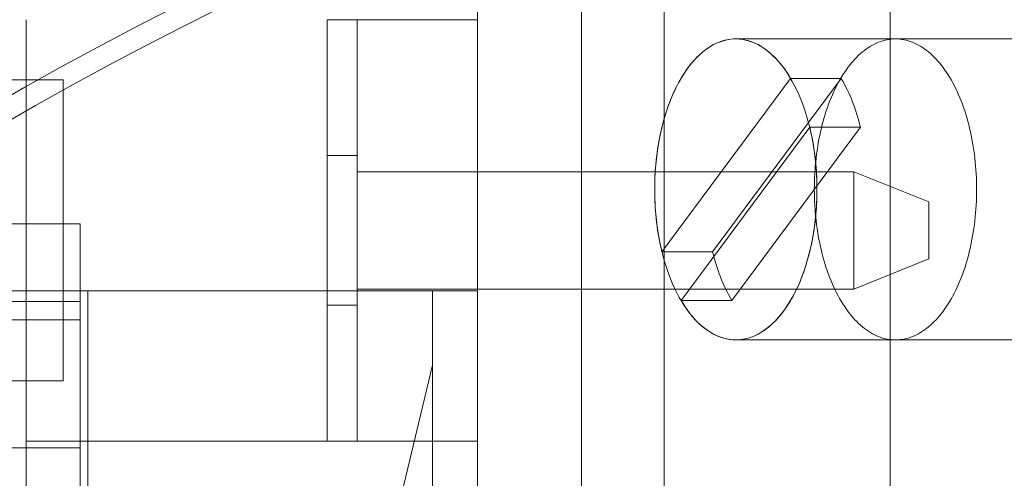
# Model space of a CAD drawing. Header units: inches. Extents: x 1 to 109, y 1 to 85.
# Tile 183 of 256: x 86.665 to 86.938, y 17.418 to 17.545. Entities that reach past the tile are written whole.
import ezdxf

# ---------------------------------------------------------------- set-up
doc = ezdxf.new("R2010")
doc.units = ezdxf.units.IN
doc.header["$MEASUREMENT"] = 0

msp = doc.modelspace()

# ---------------------------------------------------------------- linework, layer by layer
at = {"color": 7, "linetype": 'Continuous', "lineweight": 15, "ltscale": 5}
for p, q in [((86.79222122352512, 18.8936883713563), (86.79222122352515, 14.10202170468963)), ((86.8438878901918, 18.8936883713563), (86.84388789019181, 14.10202170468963)), ((86.79222122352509, 17.38692692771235), (86.79222122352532, 17.88692692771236)), ((86.8210545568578, 17.58160503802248), (86.8210545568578, 17.08160503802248)), ((86.90644581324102, 17.5816050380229), (86.90644581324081, 17.0816050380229)), ((86.66722122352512, 17.54526026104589), (86.66722122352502, 17.42859359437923)), ((86.75055455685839, 17.42859359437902), (86.75055455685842, 17.54526026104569)), ((86.75888789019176, 17.54526026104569), (86.75055455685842, 17.54526026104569)), ((86.75888789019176, 17.54526026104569), (86.75888789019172, 17.42859359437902)), ((86.75888789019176, 17.54526026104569), (86.79222122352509, 17.54526026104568)), ((86.79222122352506, 17.42859359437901), (86.79222122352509, 17.54526026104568)), ((86.90796071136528, 17.53993837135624), (86.86375018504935, 17.53993837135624)), ((87.00410106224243, 17.53993837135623), (86.8637501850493, 17.53993837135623)), ((86.67749905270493, 17.5285935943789), (86.5941657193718, 17.5285935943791)), ((86.60533026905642, 17.52859359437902), (86.67749905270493, 17.5285935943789)), ((86.67749905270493, 17.5285935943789), (86.67749905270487, 17.44526026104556)), ((86.87892094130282, 17.52900974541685), (86.8432960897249, 17.48101728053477)), ((86.89295602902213, 17.52900974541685), (86.8573311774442, 17.48101728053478)), ((86.89295602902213, 17.52900974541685), (86.87892094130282, 17.52900974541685)), ((86.84857942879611, 17.46753366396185), (86.88420428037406, 17.51552612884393)), ((86.86261451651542, 17.46753366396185), (86.89823936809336, 17.51552612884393)), ((86.89823936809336, 17.51552612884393), (86.88420428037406, 17.51552612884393)), ((86.75888789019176, 17.50768512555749), (86.75055455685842, 17.50768512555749)), ((86.75055455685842, 17.46616872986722), (86.75055455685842, 17.50768512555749)), ((86.75888789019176, 17.50317692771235), (86.75888789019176, 17.50766432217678)), ((86.75888789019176, 17.50317692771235), (86.75888789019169, 17.47067692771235)), ((86.75888789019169, 17.47067692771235), (86.75888789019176, 17.50317692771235)), ((86.75888789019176, 17.47067692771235), (86.75888789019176, 17.50317692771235)), ((86.75888789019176, 17.50317692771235), (86.89638789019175, 17.50317692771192)), ((86.89638789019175, 17.50317692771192), (86.91722122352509, 17.49484359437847)), ((86.89638789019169, 17.47067692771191), (86.89638789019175, 17.50317692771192)), ((86.91722122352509, 17.49484359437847), (86.91722122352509, 17.47901026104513)), ((86.58674263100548, 17.48872682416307), (86.6822175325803, 17.48872682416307)), ((86.68221753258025, 17.34563070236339), (86.6822175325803, 17.48872682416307)), ((86.6822175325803, 17.48872682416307), (86.68221753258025, 17.42667595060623)), ((86.8573311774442, 17.48101728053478), (86.8432960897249, 17.48101728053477)), ((86.91722122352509, 17.47901026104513), (86.89638789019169, 17.47067692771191)), ((86.48919218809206, 17.47016318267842), (86.79222122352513, 17.47016318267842)), ((86.58466708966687, 17.47016318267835), (86.68429307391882, 17.47016318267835)), ((86.68429307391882, 17.47016318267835), (86.68429307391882, 17.38714152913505)), ((86.68429307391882, 17.34729113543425), (86.68429307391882, 17.47016318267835)), ((86.68429307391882, 17.47016318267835), (86.77976797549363, 17.47016318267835)), ((86.75888789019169, 17.47067692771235), (86.7588878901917, 17.46618953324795)), ((86.89638789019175, 17.47067692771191), (86.75888789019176, 17.47067692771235)), ((86.7797679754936, 17.24600471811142), (86.77976797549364, 17.47016318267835)), ((86.77976797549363, 17.47016318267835), (86.77976797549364, 17.44959705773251)), ((86.77976797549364, 17.47016318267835), (86.79222122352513, 17.47016318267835)), ((86.79222122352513, 17.47016318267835), (86.79222122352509, 17.24600471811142)), ((86.68221753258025, 17.46720646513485), (86.58674263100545, 17.46720646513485)), ((86.68221753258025, 17.46720646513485), (86.68221753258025, 17.46217190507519)), ((86.68221753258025, 17.42667595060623), (86.68221753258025, 17.46720646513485)), ((86.75055455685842, 17.46616872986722), (86.75888789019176, 17.46616872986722)), ((86.86261451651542, 17.46753366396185), (86.84857942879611, 17.46753366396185)), ((86.58674263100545, 17.46217190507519), (86.68221753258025, 17.46217190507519)), ((86.68221753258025, 17.46217190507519), (86.68221753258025, 17.33010612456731)), ((86.86375018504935, 17.4566050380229), (86.90796071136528, 17.4566050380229)), ((86.8637501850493, 17.4566050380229), (87.00410106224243, 17.45660503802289)), ((86.76731472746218, 17.39760552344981), (86.77976797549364, 17.44959705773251)), ((86.77976797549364, 17.44959705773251), (86.77976797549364, 17.35553007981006)), ((86.59416571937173, 17.44526026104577), (86.67749905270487, 17.44526026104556)), ((86.67749905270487, 17.44526026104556), (86.60533026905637, 17.44526026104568)), ((86.66722122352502, 17.42859359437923), (86.66722122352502, 17.40359359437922)), ((86.66722122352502, 17.42859359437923), (86.75055455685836, 17.42859359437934)), ((86.79222122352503, 17.42859359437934), (86.66722122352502, 17.42859359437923)), ((86.75055455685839, 17.42859359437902), (86.75888789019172, 17.42859359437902)), ((86.75888789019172, 17.42859359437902), (86.79222122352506, 17.42859359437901)), ((86.79222122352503, 17.42859359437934), (86.79222122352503, 17.40359359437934)), ((86.58674263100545, 17.42667595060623), (86.68221753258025, 17.42667595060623))]:
    msp.add_line(p, q, dxfattribs=at)
at = {"color": 7, "linetype": 'Continuous', "lineweight": 15, "ltscale": 5, "flags": 128}
for points in [[(86.84127880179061, 17.49827170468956), (86.84132142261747, 17.50083674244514), (86.84144912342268, 17.50339205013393), (86.84166141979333, 17.50592793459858), (86.84195750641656, 17.50843477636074), (86.8423362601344, 17.51090306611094), (86.84279624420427, 17.51332344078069), (86.84333571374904, 17.51568671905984), (86.84395262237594, 17.5179839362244), (86.84464462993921, 17.52020637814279), (86.8454091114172, 17.52234561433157), (86.84624316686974, 17.52439352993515), (86.84714363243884, 17.52634235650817), (86.84810709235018, 17.52818470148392), (86.84912989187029, 17.52991357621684), (86.85020815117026, 17.53152242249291), (86.85133778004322, 17.53300513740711), (86.85251449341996, 17.53435609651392), (86.85373382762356, 17.53557017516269), (86.85499115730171, 17.53664276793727), (86.85628171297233, 17.53756980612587), (86.85760059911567, 17.5383477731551), (86.85894281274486, 17.53897371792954), (86.86030326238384, 17.53944526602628), (86.86167678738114, 17.53976062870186), (86.86305817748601, 17.53991860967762), (86.86444219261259, 17.53991860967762), (86.86582358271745, 17.53976062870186), (86.86719710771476, 17.53944526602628), (86.86855755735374, 17.53897371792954), (86.86989977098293, 17.5383477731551), (86.87121865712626, 17.53756980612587), (86.87250921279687, 17.53664276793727), (86.87376654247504, 17.53557017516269), (86.87498587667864, 17.53435609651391), (86.87616259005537, 17.53300513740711), (86.87729221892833, 17.53152242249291), (86.8783704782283, 17.52991357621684), (86.87939327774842, 17.52818470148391), (86.88035673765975, 17.52634235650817), (86.88125720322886, 17.52439352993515), (86.88209125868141, 17.52234561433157), (86.88285574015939, 17.52020637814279), (86.88354774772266, 17.5179839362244), (86.88416465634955, 17.51568671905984), (86.88470412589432, 17.51332344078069), (86.8851641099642, 17.51090306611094), (86.88554286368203, 17.50843477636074), (86.88583895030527, 17.50592793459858), (86.8860512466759, 17.50339205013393), (86.88617894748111, 17.50083674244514), (86.88622156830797, 17.49827170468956), (86.88617894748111, 17.49570666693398), (86.8860512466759, 17.4931513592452), (86.88583895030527, 17.49061547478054), (86.88554286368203, 17.48810863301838), (86.8851641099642, 17.48564034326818), (86.88470412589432, 17.48321996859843), (86.88416465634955, 17.48085669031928), (86.88354774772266, 17.47855947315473), (86.88285574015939, 17.47633703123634), (86.88209125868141, 17.47419779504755), (86.88125720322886, 17.47214987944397), (86.88035673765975, 17.47020105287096), (86.87939327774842, 17.46835870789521), (86.8783704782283, 17.46662983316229), (86.87729221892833, 17.46502098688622), (86.87616259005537, 17.46353827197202), (86.87498587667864, 17.46218731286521), (86.87376654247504, 17.46097323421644), (86.87250921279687, 17.45990064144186), (86.87121865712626, 17.45897360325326), (86.86989977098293, 17.45819563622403), (86.86855755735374, 17.45756969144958), (86.86719710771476, 17.45709814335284), (86.86582358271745, 17.45678278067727), (86.86444219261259, 17.4566247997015), (86.86305817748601, 17.4566247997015), (86.86167678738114, 17.45678278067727), (86.86030326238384, 17.45709814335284), (86.85894281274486, 17.45756969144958), (86.85760059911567, 17.45819563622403), (86.85628171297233, 17.45897360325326), (86.85499115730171, 17.45990064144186), (86.85373382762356, 17.46097323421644), (86.85251449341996, 17.46218731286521), (86.85133778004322, 17.46353827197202), (86.85020815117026, 17.46502098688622), (86.84912989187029, 17.46662983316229), (86.84810709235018, 17.46835870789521), (86.84714363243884, 17.47020105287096), (86.84624316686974, 17.47214987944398), (86.8454091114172, 17.47419779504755), (86.84464462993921, 17.47633703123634), (86.84395262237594, 17.47855947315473), (86.84333571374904, 17.48085669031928), (86.84279624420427, 17.48321996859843), (86.8423362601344, 17.48564034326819), (86.84195750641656, 17.48810863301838), (86.84166141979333, 17.49061547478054), (86.84144912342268, 17.4931513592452), (86.84132142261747, 17.49570666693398), (86.84127880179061, 17.49827170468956)], [(86.8432960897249, 17.48101728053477), (86.84306250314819, 17.48200288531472), (86.84284272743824, 17.48299935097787), (86.84263690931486, 17.4840060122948), (86.84244518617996, 17.48502219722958), (86.84226768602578, 17.48604722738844), (86.84210452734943, 17.48708041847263), (86.84195581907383, 17.48812108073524), (86.84182166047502, 17.48916851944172), (86.84170214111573, 17.4902220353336), (86.8415973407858, 17.49128092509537), (86.84150732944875, 17.49234448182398), (86.84143216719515, 17.49341199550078), (86.84137190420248, 17.49448275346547), (86.84132658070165, 17.49555604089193), (86.84129622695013, 17.4966311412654), (86.84128086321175, 17.49770733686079), (86.84128049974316, 17.49878390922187), (86.84129513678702, 17.49986013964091), (86.8413247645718, 17.5009353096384), (86.84136936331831, 17.5020087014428), (86.84142890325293, 17.50307959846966), (86.84150334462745, 17.50414728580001), (86.84159263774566, 17.50521105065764), (86.84169672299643, 17.50627018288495), (86.84181553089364, 17.50732397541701), (86.84194898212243, 17.50837172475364), (86.84209698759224, 17.50941273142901), (86.84225944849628, 17.51044630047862), (86.84243625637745, 17.51147174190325), (86.84262729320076, 17.51248837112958), (86.84283243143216, 17.51349550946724), (86.84305153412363, 17.51449248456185), (86.84328445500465, 17.51547863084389), (86.84353103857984, 17.51645328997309), (86.84379112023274, 17.5174158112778), (86.8440645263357, 17.5183655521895), (86.84435107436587, 17.5193018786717), (86.84465057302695, 17.52022416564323), (86.84496282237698, 17.52113179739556), (86.84528761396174, 17.52202416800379), (86.84562473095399, 17.52290068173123), (86.84597394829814, 17.52376075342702), (86.8463350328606, 17.52460380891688), (86.8467077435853, 17.52542928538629), (86.84709183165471, 17.52623663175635), (86.8474870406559, 17.52702530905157), (86.84789310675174, 17.52779479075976), (86.848309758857, 17.52854456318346), (86.84873671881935, 17.52927412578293), (86.84917370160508, 17.52998299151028), (86.84962041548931, 17.53067068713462), (86.85007656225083, 17.53133675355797), (86.85054183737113, 17.53198074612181), (86.8510159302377, 17.53260223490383), (86.85149852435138, 17.53320080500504), (86.85198929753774, 17.53377605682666), (86.85248792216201, 17.53432760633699), (86.85299406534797, 17.53485508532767), (86.85350738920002, 17.53535814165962), (86.85402755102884, 17.53583643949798), (86.8545542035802, 17.53628965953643), (86.8550869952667, 17.53671749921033), (86.8556255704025, 17.53711967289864), (86.85616956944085, 17.53749591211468), (86.85671862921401, 17.53784596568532), (86.85727238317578, 17.53816959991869), (86.85783046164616, 17.53846659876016), (86.85839249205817, 17.53873676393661), (86.85895809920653, 17.53897991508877), (86.8595269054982, 17.53919588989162), (86.8600985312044, 17.53938454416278), (86.86067259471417, 17.53954575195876), (86.86124871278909, 17.53967940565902), (86.8618265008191, 17.53978541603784), (86.86240557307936, 17.53986371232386), (86.86298554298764, 17.53991424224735), (86.86356602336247, 17.5399369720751), (86.86414662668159, 17.53993188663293), (86.86472696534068, 17.53989898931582), (86.8653066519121, 17.53983830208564), (86.86588529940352, 17.53974986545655), (86.86646252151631, 17.53963373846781), (86.86703793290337, 17.53948999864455), (86.86761114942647, 17.53931874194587), (86.86818178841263, 17.53912008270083), (86.86874946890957, 17.53889415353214), (86.86931381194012, 17.53864110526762), (86.86987444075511, 17.53836110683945), (86.87043098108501, 17.53805434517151), (86.87098306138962, 17.53772102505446), (86.87153031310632, 17.53736136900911), (86.87207237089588, 17.53697561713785), (86.87260887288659, 17.53656402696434), (86.87313946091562, 17.53612687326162), (86.87366378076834, 17.53566444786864), (86.87418148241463, 17.53517705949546), (86.8746922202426, 17.53466503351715), (86.87519565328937, 17.53412871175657), (86.87569144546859, 17.53356845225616), (86.87617926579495, 17.53298462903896), (86.876658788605, 17.53237763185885), (86.87712969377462, 17.53174786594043), (86.87759166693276, 17.53109575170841), (86.87804439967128, 17.53042172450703), (86.8784875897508, 17.52972623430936), (86.87892094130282, 17.52900974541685)], [(86.92116905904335, 17.46456266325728), (86.92068864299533, 17.46393311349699), (86.92019950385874, 17.46332709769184), (86.91970197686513, 17.46274503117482), (86.91919640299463, 17.46218731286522), (86.91868312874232, 17.46165432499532), (86.91816250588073, 17.46114643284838), (86.91763489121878, 17.46066398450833), (86.91710064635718, 17.46020731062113), (86.9165601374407, 17.45977672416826), (86.91601373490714, 17.45937252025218), (86.91546181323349, 17.45899497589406), (86.91490475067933, 17.45864434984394), (86.91434292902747, 17.4583208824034), (86.91377673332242, 17.45802479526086), (86.91320655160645, 17.45775629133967), (86.91263277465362, 17.45751555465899), (86.91205579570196, 17.45730275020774), (86.91147601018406, 17.45711802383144), (86.91089381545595, 17.45696150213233), (86.91030961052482, 17.45683329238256), (86.9097237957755, 17.45673348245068), (86.90913677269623, 17.45666214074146), (86.90854894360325, 17.45661931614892), (86.90796071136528, 17.4566050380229), (86.90737247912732, 17.45661931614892), (86.90678465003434, 17.45666214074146), (86.90619762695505, 17.45673348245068), (86.90561181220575, 17.45683329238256), (86.9050276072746, 17.45696150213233), (86.9044454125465, 17.45711802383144), (86.9038656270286, 17.45730275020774), (86.90328864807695, 17.45751555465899), (86.9027148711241, 17.45775629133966), (86.90214468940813, 17.45802479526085), (86.90157849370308, 17.4583208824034), (86.90101667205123, 17.45864434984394), (86.90045960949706, 17.45899497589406), (86.89990768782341, 17.45937252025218), (86.89936128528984, 17.45977672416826), (86.89882077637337, 17.46020731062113), (86.89828653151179, 17.46066398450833), (86.89775891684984, 17.46114643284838), (86.89723829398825, 17.46165432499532), (86.89672501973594, 17.46218731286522), (86.89621944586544, 17.46274503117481), (86.89572191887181, 17.46332709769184), (86.89523277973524, 17.46393311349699), (86.89475236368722, 17.46456266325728), (86.89428099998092, 17.46521531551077), (86.8938190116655, 17.4658906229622), (86.89336671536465, 17.46658812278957), (86.89292442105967, 17.46730733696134), (86.892492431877, 17.46804777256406), (86.89207104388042, 17.46880892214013), (86.89166054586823, 17.46959026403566), (86.89126121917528, 17.47039126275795), (86.89087333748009, 17.47121136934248), (86.89049716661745, 17.47205002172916), (86.89013296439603, 17.47290664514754), (86.88978098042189, 17.47378065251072), (86.88944145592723, 17.47467144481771), (86.8891146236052, 17.47557841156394), (86.88880070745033, 17.47650093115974), (86.88849992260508, 17.47743837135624), (86.88821247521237, 17.47839008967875), (86.88793856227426, 17.47935543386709), (86.887678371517, 17.48033374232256), (86.88743208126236, 17.48132434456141), (86.88719986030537, 17.48232656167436), (86.88698186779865, 17.48333970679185), (86.8867782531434, 17.48436308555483), (86.88658915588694, 17.48539599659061), (86.88641470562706, 17.48643773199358), (86.88625502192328, 17.4874875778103), (86.88611021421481, 17.48854481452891), (86.88598038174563, 17.48960871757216), (86.88586561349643, 17.49067855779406), (86.88576598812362, 17.49175360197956), (86.8856815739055, 17.49283311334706), (86.8856124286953, 17.49391635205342), (86.88555859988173, 17.49500257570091), (86.88552012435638, 17.49609103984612), (86.8854970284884, 17.49718099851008), (86.8854893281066, 17.49827170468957), (86.8854970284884, 17.49936241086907), (86.88552012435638, 17.50045236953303), (86.88555859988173, 17.50154083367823), (86.88561242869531, 17.50262705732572), (86.8856815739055, 17.50371029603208), (86.88576598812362, 17.50478980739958), (86.88586561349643, 17.50586485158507), (86.88598038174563, 17.50693469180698), (86.88611021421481, 17.50799859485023), (86.88625502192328, 17.50905583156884), (86.88641470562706, 17.51010567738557), (86.88658915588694, 17.51114741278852), (86.88677825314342, 17.51218032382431), (86.88698186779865, 17.51320370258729), (86.88719986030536, 17.51421684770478), (86.88743208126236, 17.51521906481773), (86.887678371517, 17.51620966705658), (86.88793856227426, 17.51718797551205), (86.88821247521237, 17.51815331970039), (86.88849992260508, 17.5191050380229), (86.88880070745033, 17.5200424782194), (86.8891146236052, 17.5209649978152), (86.88944145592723, 17.52187196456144), (86.88978098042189, 17.52276275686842), (86.89013296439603, 17.5236367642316), (86.89049716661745, 17.52449338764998), (86.89087333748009, 17.52533204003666), (86.89126121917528, 17.52615214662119), (86.89166054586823, 17.52695314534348), (86.89207104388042, 17.52773448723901), (86.892492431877, 17.52849563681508), (86.89292442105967, 17.5292360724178), (86.89336671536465, 17.52995528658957), (86.8938190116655, 17.53065278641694), (86.89428099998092, 17.53132809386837), (86.89475236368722, 17.53198074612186), (86.89523277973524, 17.53261029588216), (86.89572191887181, 17.5332163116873), (86.89621944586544, 17.53379837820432), (86.89672501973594, 17.53435609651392), (86.89723829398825, 17.53488908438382), (86.89775891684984, 17.53539697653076), (86.89828653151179, 17.53587942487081), (86.89882077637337, 17.53633609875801), (86.89936128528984, 17.53676668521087), (86.89990768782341, 17.53717088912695), (86.90045960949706, 17.53754843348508), (86.90101667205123, 17.5378990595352), (86.90157849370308, 17.53822252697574), (86.90214468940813, 17.53851861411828), (86.9027148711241, 17.53878711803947), (86.90328864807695, 17.53902785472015), (86.9038656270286, 17.5392406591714), (86.90444541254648, 17.5394253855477), (86.9050276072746, 17.53958190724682), (86.90561181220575, 17.53971011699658), (86.90619762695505, 17.53980992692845), (86.90678465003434, 17.53988126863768), (86.90737247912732, 17.53992409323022), (86.90796071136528, 17.53993837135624), (86.90854894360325, 17.53992409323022), (86.90913677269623, 17.53988126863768), (86.9097237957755, 17.53980992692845), (86.91030961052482, 17.53971011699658), (86.91089381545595, 17.53958190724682), (86.91147601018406, 17.5394253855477), (86.91205579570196, 17.5392406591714), (86.9126327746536, 17.53902785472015), (86.91320655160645, 17.53878711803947), (86.91377673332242, 17.53851861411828), (86.91434292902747, 17.53822252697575), (86.91490475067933, 17.5378990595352), (86.91546181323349, 17.53754843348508), (86.91601373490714, 17.53717088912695), (86.9165601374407, 17.53676668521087), (86.91710064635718, 17.53633609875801), (86.91763489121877, 17.53587942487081), (86.91816250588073, 17.53539697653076), (86.91868312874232, 17.53488908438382), (86.91919640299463, 17.53435609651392), (86.91970197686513, 17.53379837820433), (86.92019950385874, 17.5332163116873), (86.92068864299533, 17.53261029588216), (86.92116905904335, 17.53198074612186), (86.92164042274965, 17.53132809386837), (86.92210241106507, 17.53065278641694), (86.9225547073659, 17.52995528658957), (86.92299700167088, 17.5292360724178), (86.92342899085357, 17.52849563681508), (86.92385037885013, 17.52773448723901), (86.92426087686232, 17.52695314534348), (86.92466020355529, 17.52615214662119), (86.92504808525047, 17.52533204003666), (86.92542425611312, 17.52449338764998), (86.92578845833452, 17.5236367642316), (86.92614044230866, 17.52276275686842), (86.92647996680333, 17.52187196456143), (86.92680679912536, 17.5209649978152), (86.92712071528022, 17.5200424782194), (86.92742150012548, 17.5191050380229), (86.9277089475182, 17.51815331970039), (86.92798286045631, 17.51718797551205), (86.92824305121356, 17.51620966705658), (86.9284893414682, 17.51521906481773), (86.9287215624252, 17.51421684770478), (86.9289395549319, 17.51320370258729), (86.92914316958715, 17.51218032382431), (86.92933226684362, 17.51114741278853), (86.9295067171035, 17.51010567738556), (86.92966640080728, 17.50905583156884), (86.92981120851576, 17.50799859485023), (86.92994104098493, 17.50693469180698), (86.93005580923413, 17.50586485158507), (86.93015543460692, 17.50478980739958), (86.93023984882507, 17.50371029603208), (86.93030899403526, 17.50262705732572), (86.93036282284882, 17.50154083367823), (86.93040129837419, 17.50045236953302), (86.93042439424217, 17.49936241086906), (86.93043209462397, 17.49827170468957), (86.93042439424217, 17.49718099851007), (86.93040129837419, 17.49609103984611), (86.93036282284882, 17.49500257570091), (86.93030899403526, 17.49391635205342), (86.93023984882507, 17.49283311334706), (86.93015543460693, 17.49175360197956), (86.93005580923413, 17.49067855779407), (86.92994104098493, 17.48960871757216), (86.92981120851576, 17.48854481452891), (86.92966640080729, 17.4874875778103), (86.9295067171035, 17.48643773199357), (86.92933226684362, 17.48539599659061), (86.92914316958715, 17.48436308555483), (86.9289395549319, 17.48333970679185), (86.9287215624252, 17.48232656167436), (86.9284893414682, 17.48132434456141), (86.92824305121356, 17.48033374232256), (86.92798286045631, 17.47935543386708), (86.9277089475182, 17.47839008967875), (86.92742150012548, 17.47743837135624), (86.92712071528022, 17.47650093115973), (86.92680679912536, 17.47557841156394), (86.92647996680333, 17.4746714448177), (86.92614044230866, 17.47378065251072), (86.92578845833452, 17.47290664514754), (86.92542425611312, 17.47205002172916), (86.92504808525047, 17.47121136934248), (86.92466020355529, 17.47039126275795), (86.92426087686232, 17.46959026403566), (86.92385037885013, 17.46880892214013), (86.92342899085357, 17.46804777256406), (86.92299700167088, 17.46730733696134), (86.9225547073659, 17.46658812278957), (86.92210241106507, 17.4658906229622), (86.92164042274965, 17.46521531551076), (86.92116905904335, 17.46456266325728)], [(86.88420428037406, 17.51552612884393), (86.88443786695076, 17.51454052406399), (86.8846576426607, 17.51354405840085), (86.88486346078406, 17.51253739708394), (86.88505518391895, 17.51152121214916), (86.88523268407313, 17.5104961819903), (86.88539584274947, 17.50946299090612), (86.88554455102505, 17.5084223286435), (86.88567870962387, 17.50737488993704), (86.88579822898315, 17.50632137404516), (86.88590302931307, 17.50526248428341), (86.88599304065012, 17.5041989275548), (86.88606820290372, 17.50313141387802), (86.88612846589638, 17.50206065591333), (86.88617378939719, 17.50098736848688), (86.8862041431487, 17.49991226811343), (86.88621950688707, 17.49883607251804), (86.88621987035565, 17.49775950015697), (86.88620523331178, 17.49668326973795), (86.886175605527, 17.49560809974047), (86.88613100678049, 17.49453470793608), (86.88607146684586, 17.49346381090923), (86.88599702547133, 17.49239612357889), (86.88590773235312, 17.49133235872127), (86.88580364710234, 17.49027322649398), (86.88568483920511, 17.48921943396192), (86.88555138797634, 17.4881716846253), (86.8854033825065, 17.48713067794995), (86.88524092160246, 17.48609710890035), (86.88506411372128, 17.48507166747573), (86.88487307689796, 17.48405503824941), (86.88466793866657, 17.48304789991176), (86.88444883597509, 17.48205092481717), (86.88421591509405, 17.48106477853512), (86.88396933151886, 17.48009011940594), (86.88370924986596, 17.47912759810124), (86.88343584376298, 17.47817785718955), (86.8831492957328, 17.47724153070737), (86.88284979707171, 17.47631924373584), (86.8825375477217, 17.47541161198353), (86.88221275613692, 17.47451924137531), (86.88187563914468, 17.47364272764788), (86.88152642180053, 17.47278265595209), (86.88116533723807, 17.47193960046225), (86.88079262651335, 17.47111412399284), (86.88040853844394, 17.4703067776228), (86.88001332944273, 17.46951810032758), (86.8796072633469, 17.46874861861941), (86.87919061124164, 17.46799884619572), (86.87876365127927, 17.46726928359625), (86.87832666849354, 17.46656041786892), (86.8778799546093, 17.46587272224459), (86.87742380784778, 17.46520665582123), (86.87695853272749, 17.46456266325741), (86.87648443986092, 17.46394117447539), (86.87600184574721, 17.46334260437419), (86.87551107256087, 17.46276735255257), (86.87501244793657, 17.46221580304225), (86.87450630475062, 17.46168832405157), (86.87399298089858, 17.46118526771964), (86.87347281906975, 17.46070696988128), (86.87294616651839, 17.46025374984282), (86.8724133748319, 17.45982591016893), (86.87187479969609, 17.45942373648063), (86.87133080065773, 17.45904749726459), (86.87078174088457, 17.45869744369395), (86.8702279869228, 17.45837380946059), (86.86966990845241, 17.45807681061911), (86.8691078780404, 17.45780664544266), (86.86854227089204, 17.45756349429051), (86.86797346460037, 17.45734751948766), (86.86740183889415, 17.4571588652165), (86.86682777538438, 17.45699765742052), (86.86625165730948, 17.45686400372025), (86.86567386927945, 17.45675799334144), (86.8650947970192, 17.45667969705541), (86.86451482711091, 17.45662916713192), (86.86393434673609, 17.45660643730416), (86.86335374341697, 17.45661152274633), (86.86277340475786, 17.45664442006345), (86.86219371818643, 17.4567051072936), (86.86161507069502, 17.45679354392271), (86.86103784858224, 17.45690967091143), (86.86046243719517, 17.45705341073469), (86.85988922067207, 17.45722466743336), (86.85931858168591, 17.45742332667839), (86.85875090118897, 17.45764925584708), (86.85818655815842, 17.4579023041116), (86.85762592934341, 17.45818230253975), (86.85706938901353, 17.45848906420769), (86.8565173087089, 17.45882238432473), (86.85597005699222, 17.45918204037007), (86.85542799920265, 17.45956779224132), (86.85489149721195, 17.45997938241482), (86.8543609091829, 17.46041653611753), (86.85383658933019, 17.4608789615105), (86.8533188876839, 17.46136634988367), (86.85280814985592, 17.46187837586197), (86.85230471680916, 17.46241469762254), (86.85180892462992, 17.46297495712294), (86.85132110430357, 17.46355878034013), (86.85084158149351, 17.46416577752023), (86.85037067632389, 17.46479554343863), (86.84990870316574, 17.46544765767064), (86.84945597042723, 17.466121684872), (86.8490127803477, 17.46681717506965), (86.84857942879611, 17.46753366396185)]]:
    msp.add_lwpolyline(points, dxfattribs=at)
at = {"color": 7, "linetype": 'Continuous', "lineweight": 15, "ltscale": 25}
for centre, radius, start, end in [((87.15355915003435, 16.66477170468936), 0.9895833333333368, 3.137758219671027, 176.862241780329), ((87.15355915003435, 16.66477170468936), 0.9895833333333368, 3.137758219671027, 176.862241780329), ((87.15355915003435, 16.66477170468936), 0.983750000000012, 3.156382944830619, 176.8436170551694), ((87.15355915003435, 16.66477170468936), 0.983750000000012, 3.156382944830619, 176.8436170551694), ((86.84953141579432, 17.50421760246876), 0.05000347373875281, 13.07079475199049, 29.72307212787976), ((86.9060391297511, 17.49232580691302), 0.05000347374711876, 193.0707947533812, 209.7230721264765)]:
    msp.add_arc(centre, radius, start, end, dxfattribs=at)

doc.saveas('drawing.dxf')
